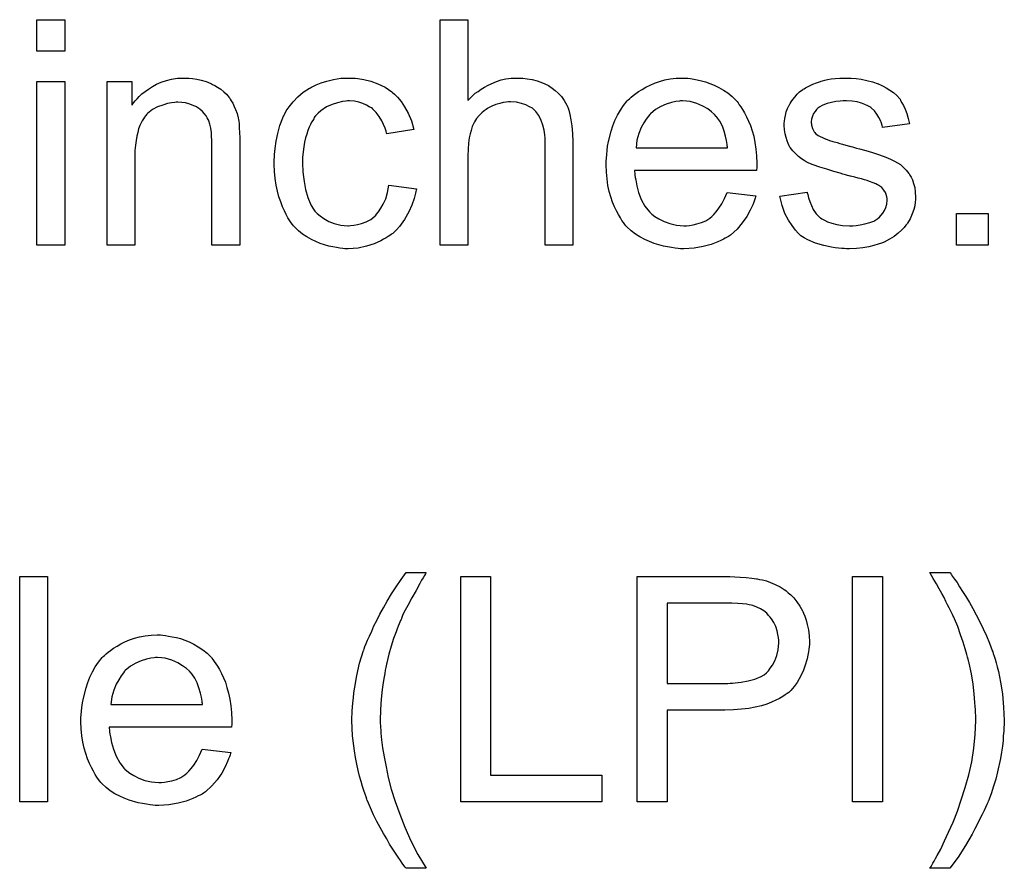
# Model space of a CAD drawing. Extents: x -1.6 to 9, y -2.8 to 5.2.
# Tile 150 of 197: x 5.831 to 6.18, y 2.225 to 2.527. Entities that reach past the tile are written whole.
import ezdxf

# ---------------------------------------------------------------- set-up
doc = ezdxf.new("R2010")
doc.units = 0
doc.layers.add('dfn6-15-57-c_document', color=1, linetype='CONTINUOUS')

msp = doc.modelspace()

# ---------------------------------------------------------------- linework, layer by layer
at = {"layer": 'dfn6-15-57-c_document', "color": 1}
for points in [[(5.846717, 2.515302), (5.836883, 2.515302), (5.836883, 2.526525), (5.846717, 2.526525), (5.846717, 2.515302)], [(5.989838, 2.497832), (5.989954, 2.497947), (5.990185, 2.498179), (5.990532, 2.498526), (5.991111, 2.499104), (5.991689, 2.499683), (5.992499, 2.500377), (5.993541, 2.501071), (5.994582, 2.501881), (5.995739, 2.502575), (5.997012, 2.503269), (6.00002, 2.504542), (6.00164, 2.505121), (6.003375, 2.505468), (6.005226, 2.505699), (6.007078, 2.505815), (6.008119, 2.505815), (6.009391, 2.505699), (6.010896, 2.505468), (6.012631, 2.505236), (6.014482, 2.504774), (6.016333, 2.504079), (6.018185, 2.503269), (6.018416, 2.503154), (6.018995, 2.502807), (6.019805, 2.502228), (6.020846, 2.501418), (6.021887, 2.500377), (6.023044, 2.49922), (6.024085, 2.497832), (6.025011, 2.496212), (6.025127, 2.49598), (6.025358, 2.495402), (6.025705, 2.494361), (6.026052, 2.492856), (6.026399, 2.491005), (6.026747, 2.488807), (6.026978, 2.486146), (6.027094, 2.483138), (6.027094, 2.446461), (6.017259, 2.446461), (6.017259, 2.483253), (6.017259, 2.483369), (6.017259, 2.483601), (6.017259, 2.483948), (6.017259, 2.48441), (6.017143, 2.485683), (6.016912, 2.487303), (6.016449, 2.489038), (6.015871, 2.490774), (6.015061, 2.492509), (6.01402, 2.493898), (6.013904, 2.494014), (6.013441, 2.494476), (6.012747, 2.495055), (6.011706, 2.495633), (6.010433, 2.496327), (6.008929, 2.49679), (6.007078, 2.497253), (6.004995, 2.497369), (6.004301, 2.497369), (6.003491, 2.497253), (6.002334, 2.497137), (6.001177, 2.49679), (5.999788, 2.496443), (5.9984, 2.495865), (5.996896, 2.495055), (5.99678, 2.494939), (5.996317, 2.494592), (5.995623, 2.494129), (5.994813, 2.493435), (5.993888, 2.492509), (5.992962, 2.491468), (5.992152, 2.490195), (5.991458, 2.488807), (5.991342, 2.488576), (5.991227, 2.488113), (5.990995, 2.487187), (5.990648, 2.48603), (5.990301, 2.484526), (5.99007, 2.482675), (5.989954, 2.480592), (5.989838, 2.478163), (5.989838, 2.446461), (5.980004, 2.446461), (5.980004, 2.526525), (5.989838, 2.526525), (5.989838, 2.497832)], [(5.846717, 2.446461), (5.836883, 2.446461), (5.836883, 2.504542), (5.846717, 2.504542), (5.846717, 2.446461)], [(5.890799, 2.505699), (5.892072, 2.505584), (5.893576, 2.505352), (5.895196, 2.505005), (5.896931, 2.504542), (5.898551, 2.503848), (5.898782, 2.503732), (5.899245, 2.503501), (5.900055, 2.503154), (5.900981, 2.502575), (5.902138, 2.501881), (5.903179, 2.500956), (5.90422, 2.50003), (5.905146, 2.498873), (5.905261, 2.498757), (5.905493, 2.498294), (5.90584, 2.497716), (5.906418, 2.496906), (5.906881, 2.495749), (5.907344, 2.494592), (5.907923, 2.493204), (5.90827, 2.4917), (5.90827, 2.491584), (5.908385, 2.491121), (5.908501, 2.490427), (5.908617, 2.489501), (5.908617, 2.488113), (5.908733, 2.486493), (5.908848, 2.484526), (5.908848, 2.482096), (5.908848, 2.446461), (5.899014, 2.446461), (5.899014, 2.481634), (5.899014, 2.481749), (5.899014, 2.481865), (5.899014, 2.482675), (5.899014, 2.483716), (5.898898, 2.484989), (5.898782, 2.486493), (5.898551, 2.487997), (5.898204, 2.489385), (5.897857, 2.490658), (5.897857, 2.490774), (5.897625, 2.491121), (5.897278, 2.4917), (5.896931, 2.492394), (5.896353, 2.493088), (5.895658, 2.493898), (5.894733, 2.494708), (5.893691, 2.495402), (5.893576, 2.495518), (5.893229, 2.495749), (5.892534, 2.49598), (5.891725, 2.496327), (5.890799, 2.496675), (5.889642, 2.497022), (5.888254, 2.497137), (5.886865, 2.497253), (5.886287, 2.497253), (5.885824, 2.497137), (5.884667, 2.497022), (5.883163, 2.49679), (5.881543, 2.496212), (5.879692, 2.495518), (5.877841, 2.494592), (5.876105, 2.493204), (5.875874, 2.492972), (5.875411, 2.492394), (5.875064, 2.491931), (5.874717, 2.491352), (5.874254, 2.490658), (5.873907, 2.489848), (5.873444, 2.488923), (5.872981, 2.487766), (5.872634, 2.486493), (5.872287, 2.485105), (5.872056, 2.483601), (5.871824, 2.481981), (5.871593, 2.480014), (5.871593, 2.478047), (5.871593, 2.446461), (5.861758, 2.446461), (5.861758, 2.504542), (5.870551, 2.504542), (5.870551, 2.496212), (5.870667, 2.496327), (5.870899, 2.496675), (5.871246, 2.497137), (5.871708, 2.497716), (5.872403, 2.49841), (5.873213, 2.49922), (5.874138, 2.500146), (5.875295, 2.501071), (5.876452, 2.501881), (5.877841, 2.502807), (5.879345, 2.503617), (5.880965, 2.504311), (5.882816, 2.504889), (5.884667, 2.505352), (5.886749, 2.505699), (5.888948, 2.505815), (5.889873, 2.505815), (5.890799, 2.505699)], [(5.949112, 2.505699), (5.949806, 2.505699), (5.950732, 2.505584), (5.95293, 2.505236), (5.95536, 2.504658), (5.957905, 2.503732), (5.96045, 2.502575), (5.96288, 2.500956), (5.962996, 2.500956), (5.963111, 2.500724), (5.963806, 2.50003), (5.964847, 2.498989), (5.96612, 2.497485), (5.967392, 2.495633), (5.968665, 2.493319), (5.969822, 2.490658), (5.970632, 2.487534), (5.961029, 2.48603), (5.961029, 2.486146), (5.960913, 2.486262), (5.960797, 2.486956), (5.96045, 2.487997), (5.959872, 2.48927), (5.959293, 2.490658), (5.958368, 2.492162), (5.957327, 2.493551), (5.956169, 2.494708), (5.956054, 2.494823), (5.955591, 2.495171), (5.954781, 2.495633), (5.953855, 2.496212), (5.952583, 2.49679), (5.951194, 2.497253), (5.949575, 2.4976), (5.947839, 2.497716), (5.947145, 2.497716), (5.946566, 2.4976), (5.945294, 2.497485), (5.943558, 2.497022), (5.941707, 2.496443), (5.939624, 2.495518), (5.937658, 2.494129), (5.936732, 2.493319), (5.935806, 2.492394), (5.935806, 2.492278), (5.935575, 2.492162), (5.935343, 2.491815), (5.935112, 2.491352), (5.934765, 2.490774), (5.934302, 2.49008), (5.933955, 2.48927), (5.933492, 2.488344), (5.933029, 2.487187), (5.932682, 2.485914), (5.93222, 2.484526), (5.931873, 2.483022), (5.931641, 2.481402), (5.93141, 2.479551), (5.931178, 2.477584), (5.931178, 2.475501), (5.931178, 2.475386), (5.931178, 2.475039), (5.931178, 2.474345), (5.931294, 2.47365), (5.931294, 2.472609), (5.93141, 2.471568), (5.931757, 2.469022), (5.93222, 2.466245), (5.933029, 2.463353), (5.934071, 2.460808), (5.934765, 2.459535), (5.935575, 2.458494), (5.935806, 2.458262), (5.936385, 2.457684), (5.937426, 2.456874), (5.938699, 2.455948), (5.940434, 2.454907), (5.942401, 2.454097), (5.944715, 2.453519), (5.945988, 2.453403), (5.947261, 2.453287), (5.947492, 2.453287), (5.948186, 2.453403), (5.949343, 2.453519), (5.950616, 2.45375), (5.95212, 2.454097), (5.95374, 2.454791), (5.95536, 2.455601), (5.956864, 2.456758), (5.957095, 2.456874), (5.957442, 2.457452), (5.958136, 2.458262), (5.958946, 2.459535), (5.959756, 2.461039), (5.960682, 2.46289), (5.961376, 2.465204), (5.961839, 2.46775), (5.971558, 2.466477), (5.971558, 2.466361), (5.971442, 2.466014), (5.971326, 2.465551), (5.971211, 2.464857), (5.970979, 2.463932), (5.970748, 2.463006), (5.969938, 2.460692), (5.968896, 2.458262), (5.967392, 2.455601), (5.965541, 2.453056), (5.9645, 2.451899), (5.963343, 2.450742), (5.963227, 2.450626), (5.962996, 2.45051), (5.962649, 2.450279), (5.962186, 2.449932), (5.961607, 2.449469), (5.960797, 2.449006), (5.959872, 2.448543), (5.958946, 2.447965), (5.956632, 2.446924), (5.953855, 2.446114), (5.950847, 2.445419), (5.949112, 2.445304), (5.947376, 2.445188), (5.946219, 2.445188), (5.945409, 2.445304), (5.944368, 2.445419), (5.943211, 2.445651), (5.941938, 2.445882), (5.94055, 2.446114), (5.937426, 2.447039), (5.935922, 2.447733), (5.934302, 2.448428), (5.932682, 2.449353), (5.931178, 2.450395), (5.929674, 2.451552), (5.928286, 2.45294), (5.92817, 2.453056), (5.927939, 2.453287), (5.927592, 2.45375), (5.927129, 2.454328), (5.926666, 2.455138), (5.925972, 2.45618), (5.925393, 2.457337), (5.924699, 2.458609), (5.924005, 2.460113), (5.923426, 2.461849), (5.922732, 2.463584), (5.922269, 2.465667), (5.921807, 2.46775), (5.921459, 2.470179), (5.921228, 2.472609), (5.921112, 2.47527), (5.921112, 2.475386), (5.921112, 2.475733), (5.921112, 2.476196), (5.921112, 2.47689), (5.921228, 2.4777), (5.921228, 2.478625), (5.921344, 2.479667), (5.921459, 2.480824), (5.921807, 2.483369), (5.922385, 2.486146), (5.923079, 2.488923), (5.924121, 2.4917), (5.924121, 2.491815), (5.924236, 2.492047), (5.924468, 2.492394), (5.924699, 2.492856), (5.925393, 2.494129), (5.926435, 2.495633), (5.927823, 2.497369), (5.929443, 2.499104), (5.93141, 2.50084), (5.933608, 2.502228), (5.933724, 2.502228), (5.933955, 2.502344), (5.934302, 2.502575), (5.934765, 2.502807), (5.935343, 2.503038), (5.936038, 2.503385), (5.937773, 2.504079), (5.93974, 2.504658), (5.94217, 2.505236), (5.944715, 2.505699), (5.947492, 2.505815), (5.948418, 2.505815), (5.949112, 2.505699)], [(6.067936, 2.505699), (6.068861, 2.505584), (6.070018, 2.505352), (6.071291, 2.505121), (6.072795, 2.504774), (6.074184, 2.504427), (6.075803, 2.503848), (6.077307, 2.50327), (6.078927, 2.50246), (6.080547, 2.501534), (6.082167, 2.500493), (6.083671, 2.49922), (6.085059, 2.497832), (6.085175, 2.497716), (6.085406, 2.497485), (6.085753, 2.497022), (6.086216, 2.496328), (6.086795, 2.495518), (6.087373, 2.494592), (6.088068, 2.493435), (6.088762, 2.492047), (6.089456, 2.490543), (6.09015, 2.488923), (6.090729, 2.487072), (6.091307, 2.485105), (6.09177, 2.482906), (6.092117, 2.480592), (6.092348, 2.478163), (6.092464, 2.475502), (6.092464, 2.475386), (6.092464, 2.474923), (6.092464, 2.474113), (6.092348, 2.472956), (6.048961, 2.472956), (6.048961, 2.47284), (6.048961, 2.472493), (6.049077, 2.472031), (6.049077, 2.471336), (6.049192, 2.470526), (6.049424, 2.469601), (6.049771, 2.467518), (6.050465, 2.465204), (6.051391, 2.462659), (6.052663, 2.460345), (6.054283, 2.458262), (6.054399, 2.458262), (6.054515, 2.458031), (6.055209, 2.457452), (6.05625, 2.456642), (6.057638, 2.455833), (6.05949, 2.454907), (6.061572, 2.454097), (6.063886, 2.453519), (6.065159, 2.453403), (6.066547, 2.453287), (6.067473, 2.453287), (6.068514, 2.453403), (6.069787, 2.453634), (6.071175, 2.453981), (6.072795, 2.454444), (6.074299, 2.455138), (6.075803, 2.456064), (6.075919, 2.45618), (6.076498, 2.456642), (6.077192, 2.457337), (6.078002, 2.458262), (6.078927, 2.459535), (6.079968, 2.461155), (6.08101, 2.463006), (6.081935, 2.465204), (6.092117, 2.463932), (6.092117, 2.463816), (6.092001, 2.463584), (6.091886, 2.463122), (6.091654, 2.462427), (6.091307, 2.461733), (6.09096, 2.460808), (6.090034, 2.458841), (6.088877, 2.456642), (6.087258, 2.454329), (6.085406, 2.45213), (6.083092, 2.450048), (6.082977, 2.450048), (6.082745, 2.449816), (6.082398, 2.449585), (6.081935, 2.449238), (6.081241, 2.448891), (6.080547, 2.448544), (6.079621, 2.448081), (6.07858, 2.447618), (6.077423, 2.447155), (6.076266, 2.446692), (6.073374, 2.445998), (6.070134, 2.44542), (6.066547, 2.445188), (6.065275, 2.445188), (6.064465, 2.445304), (6.063423, 2.44542), (6.062151, 2.445651), (6.060762, 2.445882), (6.059258, 2.446114), (6.056019, 2.447039), (6.054283, 2.447734), (6.052663, 2.448428), (6.050928, 2.449353), (6.049308, 2.450395), (6.047804, 2.451552), (6.0463, 2.45294), (6.046184, 2.453056), (6.045953, 2.453287), (6.045606, 2.45375), (6.045143, 2.454444), (6.044564, 2.455254), (6.043986, 2.45618), (6.043292, 2.457337), (6.042597, 2.458609), (6.041903, 2.460113), (6.041209, 2.461733), (6.040631, 2.463584), (6.040052, 2.465551), (6.039589, 2.467634), (6.039242, 2.469948), (6.039011, 2.472378), (6.038895, 2.474923), (6.038895, 2.475039), (6.038895, 2.475617), (6.038895, 2.476311), (6.039011, 2.477353), (6.039126, 2.478625), (6.039242, 2.480014), (6.039474, 2.481634), (6.039821, 2.483253), (6.040746, 2.486956), (6.041325, 2.488807), (6.042019, 2.490774), (6.042944, 2.492625), (6.043986, 2.494361), (6.045143, 2.496096), (6.046416, 2.497716), (6.046531, 2.497832), (6.046763, 2.498063), (6.047225, 2.49841), (6.047804, 2.498989), (6.048498, 2.499567), (6.049424, 2.500261), (6.050465, 2.501071), (6.051738, 2.501765), (6.05301, 2.502575), (6.054515, 2.50327), (6.056134, 2.503964), (6.05787, 2.504542), (6.059721, 2.505121), (6.061688, 2.505468), (6.06377, 2.505699), (6.065969, 2.505815), (6.067126, 2.505815), (6.067936, 2.505699)], [(6.125901, 2.505699), (6.127637, 2.505584), (6.129488, 2.505352), (6.131455, 2.504889), (6.133538, 2.504427), (6.135505, 2.503732), (6.13562, 2.503732), (6.135736, 2.503617), (6.136314, 2.503385), (6.13724, 2.502923), (6.138397, 2.502344), (6.13967, 2.501534), (6.140942, 2.500608), (6.142099, 2.499567), (6.143141, 2.49841), (6.143256, 2.498294), (6.143488, 2.497832), (6.143951, 2.497022), (6.144529, 2.496096), (6.145108, 2.494708), (6.145686, 2.493204), (6.146149, 2.491468), (6.146612, 2.489501), (6.137009, 2.488229), (6.137009, 2.48846), (6.136893, 2.488923), (6.136662, 2.489733), (6.136314, 2.490774), (6.135736, 2.491815), (6.135042, 2.492972), (6.134232, 2.494129), (6.133075, 2.495171), (6.132959, 2.495286), (6.132496, 2.495518), (6.131802, 2.495981), (6.130761, 2.496443), (6.129604, 2.496906), (6.1281, 2.497369), (6.126248, 2.4976), (6.124282, 2.497716), (6.123125, 2.497716), (6.121968, 2.4976), (6.120463, 2.497485), (6.118959, 2.497137), (6.11734, 2.49679), (6.115836, 2.496212), (6.114563, 2.495402), (6.114447, 2.495286), (6.1141, 2.495055), (6.113637, 2.494592), (6.113174, 2.493898), (6.112596, 2.493204), (6.112133, 2.492278), (6.111786, 2.491237), (6.11167, 2.490195), (6.11167, 2.49008), (6.11167, 2.489848), (6.111786, 2.489501), (6.111786, 2.489039), (6.112133, 2.487881), (6.112827, 2.486724), (6.112943, 2.486609), (6.113059, 2.486493), (6.11329, 2.486146), (6.113753, 2.485799), (6.114216, 2.485452), (6.11491, 2.484989), (6.11572, 2.484642), (6.116645, 2.484179), (6.116761, 2.484179), (6.116993, 2.484063), (6.117455, 2.483948), (6.118265, 2.483601), (6.119422, 2.483253), (6.120926, 2.482906), (6.121852, 2.482559), (6.122893, 2.482328), (6.12405, 2.481981), (6.125323, 2.481634), (6.125439, 2.481634), (6.125786, 2.481518), (6.126364, 2.481402), (6.127058, 2.481171), (6.127868, 2.480939), (6.12891, 2.480708), (6.131108, 2.480014), (6.133538, 2.47932), (6.135967, 2.47851), (6.138166, 2.4777), (6.139091, 2.477353), (6.139901, 2.477006), (6.140132, 2.47689), (6.140595, 2.476659), (6.141289, 2.476311), (6.142331, 2.475733), (6.143372, 2.475039), (6.144413, 2.474113), (6.145455, 2.473072), (6.14638, 2.471915), (6.146496, 2.471799), (6.146727, 2.471336), (6.14719, 2.470642), (6.147653, 2.469601), (6.148, 2.468328), (6.148463, 2.46694), (6.148694, 2.46532), (6.14881, 2.463469), (6.14881, 2.463237), (6.14881, 2.462659), (6.148694, 2.461733), (6.148463, 2.460461), (6.148116, 2.459072), (6.147537, 2.457568), (6.146843, 2.455833), (6.145917, 2.454213), (6.145802, 2.453981), (6.145339, 2.453519), (6.144761, 2.452709), (6.143835, 2.451783), (6.142562, 2.450742), (6.141174, 2.449585), (6.139554, 2.448544), (6.137587, 2.447502), (6.137471, 2.447502), (6.137356, 2.447387), (6.136662, 2.447155), (6.135505, 2.446808), (6.134, 2.446345), (6.132149, 2.445882), (6.130067, 2.445535), (6.127868, 2.445304), (6.125323, 2.445188), (6.124282, 2.445188), (6.123472, 2.445304), (6.122546, 2.445304), (6.121389, 2.44542), (6.120232, 2.445535), (6.118959, 2.445767), (6.116183, 2.446345), (6.11329, 2.447155), (6.110513, 2.448312), (6.109241, 2.449006), (6.108084, 2.449816), (6.107968, 2.449932), (6.107852, 2.450048), (6.107158, 2.450742), (6.106117, 2.451783), (6.10496, 2.453403), (6.103687, 2.45537), (6.102414, 2.457684), (6.101373, 2.460576), (6.100563, 2.463816), (6.110282, 2.46532), (6.110282, 2.465204), (6.110282, 2.465089), (6.110513, 2.464394), (6.110745, 2.463237), (6.111208, 2.461965), (6.111786, 2.460576), (6.11248, 2.459072), (6.113521, 2.457568), (6.114794, 2.456295), (6.115026, 2.45618), (6.115488, 2.455833), (6.116414, 2.45537), (6.117571, 2.454791), (6.119075, 2.454213), (6.120811, 2.45375), (6.122893, 2.453403), (6.125323, 2.453287), (6.12648, 2.453287), (6.127637, 2.453403), (6.129141, 2.453634), (6.130761, 2.453981), (6.132496, 2.454444), (6.134, 2.455023), (6.135389, 2.455948), (6.135505, 2.456064), (6.135967, 2.456411), (6.13643, 2.45699), (6.137124, 2.4578), (6.137703, 2.458725), (6.138281, 2.459882), (6.138628, 2.461039), (6.138744, 2.462427), (6.138744, 2.462543), (6.138744, 2.463006), (6.138628, 2.463584), (6.138397, 2.464394), (6.13805, 2.465204), (6.137471, 2.466014), (6.136777, 2.46694), (6.135736, 2.467634), (6.13562, 2.46775), (6.135273, 2.467865), (6.134695, 2.468213), (6.133769, 2.46856), (6.132381, 2.469022), (6.131571, 2.469369), (6.130645, 2.469601), (6.129604, 2.469948), (6.128447, 2.470295), (6.127174, 2.470642), (6.12567, 2.470989), (6.125554, 2.470989), (6.125207, 2.471105), (6.124629, 2.471221), (6.123935, 2.471452), (6.123009, 2.471684), (6.121968, 2.472031), (6.119769, 2.472609), (6.117224, 2.473419), (6.114794, 2.474113), (6.11248, 2.474923), (6.111439, 2.475386), (6.110629, 2.475733), (6.110398, 2.475849), (6.109935, 2.47608), (6.109241, 2.476543), (6.108315, 2.477121), (6.107274, 2.477931), (6.106232, 2.478857), (6.105191, 2.479898), (6.104266, 2.481171), (6.10415, 2.481287), (6.103918, 2.481749), (6.103571, 2.482559), (6.103224, 2.483485), (6.102877, 2.484642), (6.10253, 2.48603), (6.102299, 2.487419), (6.102183, 2.489039), (6.102183, 2.48927), (6.102183, 2.489733), (6.102299, 2.490427), (6.102414, 2.491468), (6.102646, 2.49251), (6.102877, 2.493782), (6.10334, 2.494939), (6.103918, 2.496212), (6.104034, 2.496328), (6.104266, 2.49679), (6.104613, 2.497369), (6.105191, 2.498179), (6.105885, 2.498989), (6.106695, 2.50003), (6.107621, 2.500956), (6.108778, 2.501765), (6.108894, 2.501881), (6.109241, 2.501997), (6.109703, 2.502344), (6.110398, 2.502691), (6.111323, 2.503154), (6.112364, 2.503617), (6.113637, 2.504079), (6.115026, 2.504542), (6.115257, 2.504658), (6.11572, 2.504774), (6.11653, 2.505005), (6.117571, 2.505236), (6.118844, 2.505468), (6.120232, 2.505584), (6.121852, 2.505815), (6.124629, 2.505815), (6.125901, 2.505699)], [(6.066084, 2.497716), (6.06539, 2.497716), (6.064927, 2.4976), (6.063655, 2.497485), (6.062151, 2.497137), (6.0603, 2.496559), (6.058333, 2.495749), (6.056481, 2.494592), (6.05463, 2.493088), (6.054399, 2.492857), (6.053936, 2.492278), (6.053126, 2.491237), (6.052316, 2.489848), (6.051391, 2.488229), (6.050581, 2.486146), (6.049886, 2.483716), (6.049539, 2.481055), (6.082051, 2.481055), (6.082051, 2.481171), (6.082051, 2.481402), (6.081935, 2.481749), (6.081935, 2.482212), (6.081704, 2.483601), (6.081357, 2.485105), (6.080778, 2.486956), (6.0802, 2.488691), (6.079274, 2.490427), (6.078233, 2.491931), (6.078233, 2.492047), (6.078002, 2.492162), (6.077423, 2.492857), (6.076382, 2.493782), (6.074993, 2.494823), (6.073258, 2.495865), (6.071175, 2.49679), (6.068746, 2.497485), (6.067473, 2.4976), (6.066084, 2.497716)], [(6.174495, 2.446461), (6.163273, 2.446461), (6.163273, 2.457684), (6.174495, 2.457684), (6.174495, 2.446461)], [(5.840585, 2.248753), (5.830751, 2.248753), (5.830751, 2.328817), (5.840585, 2.328817), (5.840585, 2.248753)], [(5.974913, 2.33009), (5.974797, 2.329743), (5.97445, 2.329164), (5.973987, 2.328354), (5.973409, 2.327429), (5.97283, 2.326272), (5.971442, 2.323842), (5.969938, 2.321181), (5.968549, 2.31852), (5.967161, 2.315974), (5.966698, 2.314933), (5.966235, 2.313892), (5.966235, 2.313776), (5.96612, 2.313545), (5.965888, 2.313198), (5.965657, 2.312619), (5.965426, 2.311925), (5.965078, 2.311115), (5.964731, 2.310189), (5.964384, 2.309148), (5.963459, 2.306718), (5.962649, 2.304057), (5.961839, 2.301165), (5.961029, 2.298157), (5.961029, 2.298041), (5.960913, 2.297694), (5.960797, 2.297115), (5.960682, 2.296421), (5.96045, 2.295495), (5.960335, 2.294338), (5.960103, 2.293181), (5.959872, 2.291793), (5.959641, 2.290289), (5.959409, 2.288669), (5.959062, 2.285198), (5.958831, 2.281496), (5.958715, 2.277678), (5.958715, 2.277562), (5.958715, 2.277331), (5.958715, 2.276983), (5.958715, 2.276521), (5.958831, 2.275826), (5.958831, 2.275132), (5.958946, 2.274207), (5.958946, 2.273165), (5.959178, 2.270736), (5.959525, 2.267959), (5.960103, 2.264719), (5.960797, 2.261248), (5.961607, 2.25743), (5.962649, 2.253265), (5.964037, 2.248868), (5.965657, 2.244356), (5.967508, 2.239728), (5.969591, 2.234869), (5.972136, 2.230009), (5.975029, 2.22515), (5.967971, 2.22515), (5.967855, 2.225265), (5.967624, 2.225613), (5.967161, 2.226191), (5.966583, 2.227001), (5.965888, 2.227927), (5.965078, 2.229084), (5.964153, 2.230472), (5.963227, 2.231976), (5.96207, 2.233712), (5.961029, 2.235563), (5.959872, 2.23753), (5.958715, 2.239612), (5.957558, 2.241811), (5.956401, 2.244125), (5.954203, 2.2491), (5.954087, 2.249215), (5.953971, 2.249678), (5.95374, 2.250488), (5.953393, 2.251529), (5.95293, 2.252802), (5.952467, 2.254191), (5.952004, 2.255926), (5.951426, 2.257893), (5.950963, 2.25986), (5.950385, 2.262174), (5.949922, 2.264488), (5.949575, 2.266918), (5.94888, 2.27224), (5.948765, 2.274901), (5.948649, 2.277678), (5.948649, 2.277793), (5.948649, 2.278256), (5.948649, 2.27895), (5.948765, 2.279876), (5.948765, 2.281033), (5.94888, 2.282421), (5.948996, 2.283925), (5.949227, 2.285661), (5.949343, 2.287512), (5.94969, 2.289479), (5.950385, 2.293644), (5.951426, 2.298041), (5.952814, 2.302553), (5.95293, 2.302669), (5.953046, 2.303132), (5.953277, 2.303941), (5.95374, 2.304983), (5.954203, 2.30614), (5.954897, 2.307644), (5.955707, 2.309379), (5.956517, 2.311231), (5.957558, 2.313198), (5.958599, 2.315396), (5.959872, 2.31771), (5.96126, 2.320024), (5.962764, 2.322569), (5.964384, 2.325115), (5.96612, 2.32766), (5.967971, 2.330205), (5.975029, 2.330205), (5.974913, 2.33009)], [(5.997937, 2.25824), (6.037391, 2.25824), (6.037391, 2.248753), (5.987293, 2.248753), (5.987293, 2.328817), (5.997937, 2.328817), (5.997937, 2.25824)], [(6.084596, 2.328701), (6.086563, 2.328586), (6.088646, 2.32847), (6.090613, 2.328239), (6.092348, 2.328007), (6.09258, 2.328007), (6.09339, 2.327776), (6.094431, 2.327544), (6.095819, 2.327197), (6.097324, 2.326619), (6.098943, 2.325925), (6.100679, 2.325115), (6.102183, 2.324189), (6.102414, 2.324073), (6.102877, 2.323726), (6.103571, 2.323032), (6.104497, 2.322222), (6.105538, 2.321181), (6.106579, 2.319793), (6.107736, 2.318288), (6.108662, 2.316553), (6.108778, 2.316322), (6.109009, 2.315743), (6.109472, 2.314702), (6.109935, 2.313313), (6.110282, 2.311693), (6.110745, 2.309842), (6.110976, 2.30776), (6.111092, 2.305561), (6.111092, 2.305446), (6.111092, 2.305099), (6.111092, 2.304636), (6.110976, 2.303826), (6.11086, 2.303016), (6.110745, 2.301975), (6.110513, 2.300818), (6.110282, 2.299545), (6.109472, 2.296884), (6.109009, 2.295495), (6.108315, 2.293991), (6.107505, 2.292487), (6.106695, 2.291099), (6.105654, 2.289711), (6.104497, 2.288322), (6.104381, 2.288206), (6.10415, 2.287975), (6.103803, 2.287628), (6.103224, 2.287281), (6.10253, 2.286702), (6.101604, 2.286124), (6.100447, 2.28543), (6.099175, 2.284851), (6.097671, 2.284157), (6.095935, 2.283463), (6.094084, 2.282884), (6.091886, 2.282421), (6.089572, 2.281959), (6.087026, 2.281611), (6.084134, 2.28138), (6.081126, 2.281264), (6.060647, 2.281264), (6.060647, 2.248753), (6.050002, 2.248753), (6.050002, 2.328817), (6.082861, 2.328817), (6.084596, 2.328701)], [(6.137009, 2.248753), (6.126364, 2.248753), (6.126364, 2.328817), (6.137009, 2.328817), (6.137009, 2.248753)], [(6.161074, 2.33009), (6.161421, 2.329627), (6.161884, 2.328817), (6.162578, 2.327892), (6.163504, 2.326619), (6.16443, 2.325115), (6.165471, 2.323495), (6.166628, 2.321644), (6.1679, 2.319561), (6.169057, 2.317363), (6.17033, 2.315164), (6.171603, 2.312735), (6.173917, 2.30776), (6.175074, 2.305099), (6.175999, 2.302553), (6.175999, 2.302438), (6.176231, 2.301975), (6.176347, 2.301396), (6.176694, 2.300471), (6.177041, 2.299429), (6.177388, 2.298157), (6.177735, 2.296653), (6.178198, 2.295033), (6.178545, 2.293182), (6.178892, 2.291215), (6.179239, 2.289248), (6.179586, 2.287049), (6.180049, 2.282421), (6.18028, 2.277678), (6.18028, 2.277562), (6.18028, 2.276983), (6.18028, 2.276174), (6.180165, 2.275132), (6.180165, 2.27386), (6.179933, 2.27224), (6.179818, 2.270504), (6.179586, 2.268537), (6.179239, 2.266455), (6.178892, 2.264141), (6.177851, 2.259397), (6.177272, 2.256852), (6.176462, 2.254306), (6.175652, 2.251645), (6.174611, 2.2491), (6.174495, 2.248984), (6.17438, 2.248521), (6.174033, 2.247827), (6.17357, 2.246786), (6.173107, 2.245629), (6.172413, 2.24424), (6.171603, 2.242736), (6.170793, 2.241001), (6.169867, 2.23915), (6.168826, 2.237298), (6.166512, 2.233249), (6.163851, 2.229084), (6.160958, 2.22515), (6.153901, 2.22515), (6.153901, 2.225266), (6.154132, 2.225497), (6.154364, 2.225844), (6.154595, 2.226307), (6.154942, 2.227001), (6.155405, 2.227695), (6.155868, 2.228621), (6.156446, 2.229662), (6.157719, 2.231976), (6.159107, 2.234869), (6.160496, 2.237993), (6.162115, 2.241579), (6.16362, 2.245397), (6.165008, 2.249447), (6.166396, 2.253843), (6.167669, 2.258356), (6.16871, 2.262984), (6.16952, 2.267843), (6.169983, 2.272703), (6.170215, 2.277678), (6.170215, 2.277793), (6.170215, 2.27814), (6.170215, 2.278719), (6.170215, 2.279413), (6.170099, 2.280339), (6.170099, 2.281496), (6.169983, 2.282653), (6.169867, 2.284041), (6.169752, 2.285545), (6.169636, 2.287165), (6.169173, 2.29052), (6.168595, 2.294223), (6.167785, 2.298041), (6.167785, 2.298157), (6.167669, 2.298388), (6.167553, 2.298851), (6.167438, 2.299429), (6.167206, 2.300124), (6.166975, 2.301049), (6.166396, 2.303132), (6.165702, 2.305446), (6.164777, 2.308107), (6.163735, 2.310999), (6.162578, 2.313776), (6.162578, 2.313892), (6.162463, 2.314008), (6.162347, 2.314355), (6.162115, 2.314702), (6.161884, 2.31528), (6.161537, 2.315974), (6.16119, 2.316669), (6.160727, 2.31771), (6.160149, 2.318751), (6.15957, 2.319908), (6.158876, 2.321297), (6.158066, 2.322801), (6.15714, 2.324421), (6.156215, 2.326156), (6.155058, 2.328123), (6.153901, 2.330206), (6.160958, 2.330206), (6.161074, 2.33009)], [(6.083555, 2.31933), (6.060647, 2.31933), (6.060647, 2.290752), (6.082167, 2.290752), (6.082977, 2.290867), (6.083787, 2.290867), (6.084712, 2.290983), (6.08691, 2.291215), (6.08934, 2.291677), (6.09177, 2.292372), (6.093968, 2.293297), (6.09501, 2.293876), (6.095819, 2.29457), (6.096051, 2.294801), (6.096514, 2.295264), (6.097208, 2.29619), (6.098018, 2.297347), (6.098828, 2.298851), (6.099522, 2.300702), (6.099985, 2.302785), (6.100216, 2.305214), (6.100216, 2.30533), (6.100216, 2.305446), (6.100216, 2.306024), (6.1001, 2.307066), (6.099869, 2.308222), (6.099637, 2.309495), (6.099175, 2.310999), (6.09848, 2.312388), (6.097671, 2.313776), (6.097555, 2.313892), (6.097208, 2.314355), (6.096629, 2.314933), (6.095935, 2.315743), (6.094894, 2.316553), (6.093737, 2.317247), (6.092464, 2.317941), (6.09096, 2.31852), (6.090844, 2.31852), (6.090382, 2.318635), (6.089687, 2.318751), (6.088762, 2.318983), (6.087373, 2.319098), (6.085638, 2.319214), (6.083555, 2.31933)], [(5.881543, 2.307991), (5.882469, 2.307875), (5.883626, 2.307644), (5.884898, 2.307412), (5.886402, 2.307065), (5.887791, 2.306718), (5.889411, 2.30614), (5.890915, 2.305561), (5.892534, 2.304751), (5.894154, 2.303826), (5.895774, 2.302785), (5.897278, 2.301512), (5.898667, 2.300123), (5.898782, 2.300008), (5.899014, 2.299776), (5.899361, 2.299314), (5.899824, 2.298619), (5.900402, 2.297809), (5.900981, 2.296884), (5.901675, 2.295727), (5.902369, 2.294338), (5.903063, 2.292834), (5.903757, 2.291215), (5.904336, 2.289363), (5.904914, 2.287396), (5.905377, 2.285198), (5.905724, 2.282884), (5.905956, 2.280454), (5.906071, 2.277793), (5.906071, 2.277678), (5.906071, 2.277215), (5.906071, 2.276405), (5.905956, 2.275248), (5.862568, 2.275248), (5.862568, 2.275132), (5.862568, 2.274785), (5.862684, 2.274322), (5.862684, 2.273628), (5.8628, 2.272818), (5.863031, 2.271893), (5.863378, 2.26981), (5.864072, 2.267496), (5.864998, 2.264951), (5.866271, 2.262637), (5.86789, 2.260554), (5.868006, 2.260554), (5.868122, 2.260323), (5.868816, 2.259744), (5.869857, 2.258934), (5.871246, 2.258124), (5.873097, 2.257199), (5.87518, 2.256389), (5.877493, 2.25581), (5.878766, 2.255695), (5.880155, 2.255579), (5.88108, 2.255579), (5.882122, 2.255695), (5.883394, 2.255926), (5.884783, 2.256273), (5.886402, 2.256736), (5.887907, 2.25743), (5.889411, 2.258356), (5.889526, 2.258471), (5.890105, 2.258934), (5.890799, 2.259628), (5.891609, 2.260554), (5.892534, 2.261827), (5.893576, 2.263447), (5.894617, 2.265298), (5.895543, 2.267496), (5.905724, 2.266223), (5.905724, 2.266108), (5.905609, 2.265876), (5.905493, 2.265413), (5.905261, 2.264719), (5.904914, 2.264025), (5.904567, 2.263099), (5.903642, 2.261133), (5.902485, 2.258934), (5.900865, 2.25662), (5.899014, 2.254422), (5.8967, 2.252339), (5.896584, 2.252339), (5.896353, 2.252108), (5.896006, 2.251876), (5.895543, 2.251529), (5.894849, 2.251182), (5.894154, 2.250835), (5.893229, 2.250372), (5.892187, 2.24991), (5.89103, 2.249447), (5.889873, 2.248984), (5.886981, 2.24829), (5.883741, 2.247711), (5.880155, 2.24748), (5.878882, 2.24748), (5.878072, 2.247596), (5.877031, 2.247711), (5.875758, 2.247943), (5.87437, 2.248174), (5.872865, 2.248405), (5.869626, 2.249331), (5.86789, 2.250025), (5.866271, 2.25072), (5.864535, 2.251645), (5.862915, 2.252686), (5.861411, 2.253843), (5.859907, 2.255232), (5.859791, 2.255347), (5.85956, 2.255579), (5.859213, 2.256042), (5.85875, 2.256736), (5.858172, 2.257546), (5.857593, 2.258471), (5.856899, 2.259628), (5.856205, 2.260901), (5.855511, 2.262405), (5.854816, 2.264025), (5.854238, 2.265876), (5.853659, 2.267843), (5.853197, 2.269926), (5.852849, 2.27224), (5.852618, 2.274669), (5.852502, 2.277215), (5.852502, 2.277331), (5.852502, 2.277909), (5.852502, 2.278603), (5.852618, 2.279644), (5.852734, 2.280917), (5.852849, 2.282306), (5.853081, 2.283925), (5.853428, 2.285545), (5.854354, 2.289248), (5.854932, 2.291099), (5.855626, 2.293066), (5.856552, 2.294917), (5.857593, 2.296652), (5.85875, 2.298388), (5.860023, 2.300008), (5.860139, 2.300123), (5.86037, 2.300355), (5.860833, 2.300702), (5.861411, 2.30128), (5.862105, 2.301859), (5.863031, 2.302553), (5.864072, 2.303363), (5.865345, 2.304057), (5.866618, 2.304867), (5.868122, 2.305561), (5.869742, 2.306256), (5.871477, 2.306834), (5.873328, 2.307412), (5.875295, 2.30776), (5.877378, 2.307991), (5.879576, 2.308107), (5.880733, 2.308107), (5.881543, 2.307991)], [(5.879692, 2.300008), (5.878998, 2.300008), (5.878535, 2.299892), (5.877262, 2.299776), (5.875758, 2.299429), (5.873907, 2.298851), (5.87194, 2.298041), (5.870089, 2.296884), (5.868238, 2.29538), (5.868006, 2.295148), (5.867543, 2.29457), (5.866733, 2.293528), (5.865923, 2.29214), (5.864998, 2.29052), (5.864188, 2.288438), (5.863494, 2.286008), (5.863147, 2.283347), (5.895658, 2.283347), (5.895658, 2.283463), (5.895658, 2.283694), (5.895543, 2.284041), (5.895543, 2.284504), (5.895311, 2.285892), (5.894964, 2.287396), (5.894386, 2.289248), (5.893807, 2.290983), (5.892882, 2.292719), (5.89184, 2.294223), (5.89184, 2.294338), (5.891609, 2.294454), (5.89103, 2.295148), (5.889989, 2.296074), (5.888601, 2.297115), (5.886865, 2.298157), (5.884783, 2.299082), (5.882353, 2.299776), (5.88108, 2.299892), (5.879692, 2.300008)]]:
    msp.add_lwpolyline(points, dxfattribs=at)

doc.saveas('drawing.dxf')
